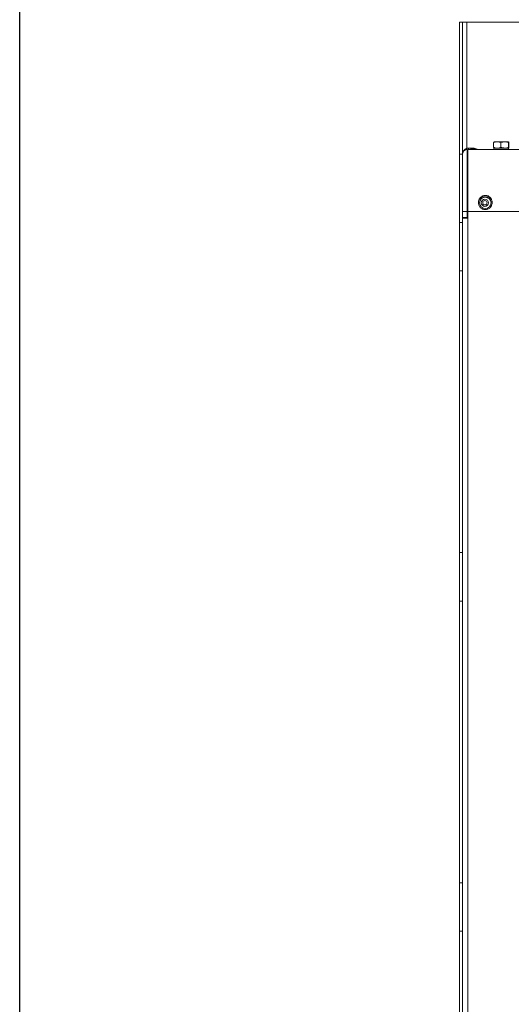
# Model space of a CAD drawing. Header units: inches. Extents: x 2934 to 6866, y 422 to 3136.
# Tile 18 of 84: x 3142 to 3366, y 1541 to 1988. Entities that reach past the tile are written whole.
import ezdxf

# ---------------------------------------------------------------- set-up
doc = ezdxf.new("R2010")
doc.units = ezdxf.units.IN
doc.header["$MEASUREMENT"] = 0
doc.layers.add('PWR_0400HP', color=7, linetype='Continuous')

# ---------------------------------------------------------------- blocks, each defined once
blk = doc.blocks.new('SSW6 S5 FRONT VIEW')
at = {"color": 7, "linetype": 'Continuous', "lineweight": 15}
for p, q in [((-85.25, 12.41), (-85.25, -47.59)), ((-85.25, 12.41), (-83.75, 12.41)), ((-83.75, 12.41), (-83.75, -47.14)), ((-81.85, 12.41), (-83.75, 12.41)), ((280.85, 12.41), (-81.85, 12.41)), ((-81.85, -44.94), (-81.85, 12.41)), ((-69.74, -42.23), (-69.74, -44.44)), ((-69.6, -41.89), (-62.87, -41.89)), ((-66.33, -42.23), (-66.33, -44.44)), ((-62.84, -42.23), (-62.84, -44.44)), ((-62.76, -42.23), (-62.76, -44.44)), ((-85.25, -47.59), (-85.25, -582.59)), ((-85.25, -47.59), (-84, -47.59)), ((-83.74, -47.33), (-83.75, -47.49)), ((-83.75, -47.33), (-83.75, -73.51)), ((-82.05, -44.98), (-81.49, -46.37)), ((-81.75, -73.51), (-81.75, -45.39)), ((-81.75, -47.49), (-81.35, -47.49)), ((-81.45, -46.23), (-81.52, -46.34)), ((87.04, -45.35), (-81.35, -45.35)), ((-81.35, -45.43), (-81.35, -45.35)), ((-81.35, -73.51), (-81.35, -45.43)), ((74.54, -45.43), (-81.35, -45.43)), ((-81.05, -44.79), (-81, -44.79)), ((-81.05, -45.35), (-81.05, -44.79)), ((-78.87, -44.79), (-81, -44.79)), ((-79.35, -45.09), (-78.25, -45.09)), ((-78.25, -45.09), (-77.99, -45.35)), ((-77.25, -45.32), (-77.22, -45.35)), ((-62.87, -44.79), (-69.63, -44.79)), ((-69.55, -44.79), (-69.55, -45.35)), ((-62.95, -45.35), (-62.95, -44.79)), ((-76.5, -68.92), (-76.5, -69.08)), ((-83.75, -73.51), (-81.75, -73.51)), ((-83.75, -76.32), (-83.75, -73.51)), ((-81.75, -76.32), (-81.75, -73.51)), ((-81.35, -73.51), (-81.35, -76.54)), ((57, -73.51), (-81.35, -73.51)), ((-83.75, -78.59), (-85.21, -78.59)), ((-85.21, -78.59), (-85.21, -100.59)), ((-83.75, -76.54), (-83.75, -76.32)), ((-83.75, -76.32), (-81.75, -76.32)), ((-83.75, -76.54), (-83.75, -553.04)), ((-83.75, -76.54), (-81.35, -76.54)), ((-81.75, -76.32), (-81.35, -76.32)), ((-81.35, -76.54), (-81.35, -553.04)), ((-85.21, -100.59), (-83.75, -100.59)), ((-85.21, -228.59), (-85.21, -250.59)), ((-83.75, -228.59), (-85.21, -228.59)), ((-85.21, -250.59), (-83.75, -250.59)), ((-83.75, -378.59), (-85.21, -378.59)), ((-85.21, -378.59), (-85.21, -400.59)), ((-85.21, -400.59), (-83.75, -400.59))]:
    blk.add_line(p, q, dxfattribs=at)
at = {"color": 7, "linetype": 'Continuous', "lineweight": 15, "flags": 128}
for points in [[(-81.55, -46.39), (-81.66, -46.63), (-81.75, -46.89)], [(-81.49, -46.37), (-81.49, -46.37)], [(-79.35, -45.09), (-79.35, -45.09)], [(-78.25, -45.09), (-78.25, -45.09)], [(-73.37, -67.02), (-72.6, -67.34), (-71.97, -67.49)], [(-72.2, -67.34), (-72.57, -67.24), (-73.1, -67.05)], [(-71.31, -71.1), (-70.99, -70.41), (-70.89, -70.08)]]:
    blk.add_lwpolyline(points, dxfattribs=at)
at = {"color": 7, "linetype": 'Continuous', "lineweight": 15}
for centre, radius in [((-73.45, -69.62), 2.6), ((-73.65, -69.62), 1.62), ((-73.65, -69.62), 0.981)]:
    blk.add_circle(centre, radius, dxfattribs=at)
for centre, radius, start, end in [((-81.75, -47.32), 2, 90, 180), ((-81.78, -47.36), 1.97, 89.1251, 179.0975), ((-79.35, -47.59), 2.5, 90, 116.4207), ((-78.87, -47.49), 2.7, 53.2512, 90)]:
    blk.add_arc(centre, radius, start, end, dxfattribs=at)
for points, knots in [([(-69.74, -42.23), (-69.46, -42.14), (-69.18, -42.06), (-68.61, -41.96), (-68.32, -41.93), (-67.74, -41.93), (-67.45, -41.96), (-66.88, -42.06), (-66.6, -42.14), (-66.33, -42.23)], [0, 0, 0, 0, 0.25, 0.25, 0.5, 0.5, 0.75, 0.75, 1, 1, 1, 1]), ([(-69.74, -44.44), (-69.46, -44.53), (-69.18, -44.61), (-68.61, -44.72), (-68.32, -44.75), (-67.74, -44.75), (-67.45, -44.72), (-66.88, -44.61), (-66.6, -44.53), (-66.33, -44.44)], [0, 0, 0, 0, 0.25, 0.25, 0.5, 0.5, 0.75, 0.75, 1, 1, 1, 1]), ([(-62.84, -42.23), (-63.41, -42.05), (-63.99, -41.93), (-64.88, -41.93), (-65.17, -41.96), (-65.76, -42.06), (-66.04, -42.14), (-66.33, -42.23)], [0, 0, 0, 0, 0.5, 0.5, 0.75, 0.75, 1, 1, 1, 1]), ([(-66.33, -44.44), (-65.76, -44.63), (-65.18, -44.74), (-64.29, -44.75), (-63.99, -44.72), (-63.41, -44.61), (-63.12, -44.53), (-62.84, -44.44)], [0, 0, 0, 0, 0.5, 0.5, 0.75, 0.75, 1, 1, 1, 1]), ([(-62.76, -42.23), (-62.77, -42.05), (-62.79, -41.93), (-62.81, -41.93), (-62.81, -41.96), (-62.83, -42.06), (-62.83, -42.14), (-62.84, -42.23)], [0, 0, 0, 0, 0.5, 0.5, 0.75, 0.75, 1, 1, 1, 1]), ([(-62.84, -44.44), (-62.83, -44.63), (-62.81, -44.74), (-62.79, -44.75), (-62.79, -44.72), (-62.77, -44.61), (-62.77, -44.53), (-62.76, -44.44)], [0, 0, 0, 0, 0.5, 0.5, 0.75, 0.75, 1, 1, 1, 1]), ([(-83.75, -47.33), (-83.75, -47.33), (-83.75, -47.32), (-83.75, -47.32), (-83.75, -47.32)], [0, 0, 0, 0, 0.5, 1, 1, 1, 1]), ([(-82.05, -44.98), (-82.05, -44.98), (-82.07, -44.99), (-82.13, -45.01), (-82.24, -45.06), (-82.4, -45.14), (-82.6, -45.27), (-82.92, -45.52), (-83.28, -45.93), (-83.52, -46.36), (-83.58, -46.57), (-83.59, -46.6)], [0, 0, 0, 0, 0.069608, 0.135857, 0.201754, 0.29134, 0.39711, 0.50597, 0.746626, 0.962667, 1, 1, 1, 1]), ([(-81.64, -46.44), (-81.63, -46.44), (-81.61, -46.43), (-81.6, -46.42), (-81.6, -46.42), (-81.59, -46.42), (-81.59, -46.42), (-81.59, -46.41), (-81.59, -46.41), (-81.58, -46.41), (-81.58, -46.41), (-81.56, -46.4), (-81.54, -46.39), (-81.51, -46.38), (-81.5, -46.37), (-81.49, -46.37)], [0, 0, 0, 0, 0.0312489, 0.0312489, 0.0351551, 0.0351551, 0.0390614, 0.0390614, 0.0468739, 0.0468739, 0.0624989, 0.0624989, 0.1249989, 0.1249989, 0.2499989, 0.2499989, 0.2499989, 0.2499989]), ([(-70.35, -69.55), (-70.34, -69.34), (-70.36, -69.14), (-70.43, -68.72), (-70.48, -68.52), (-70.63, -68.13), (-70.72, -67.94), (-70.94, -67.59), (-71.07, -67.42), (-71.35, -67.11), (-71.5, -66.98), (-71.84, -66.73), (-72.03, -66.62), (-72.41, -66.45), (-72.61, -66.39), (-73.02, -66.3), (-73.23, -66.27), (-73.65, -66.27), (-73.87, -66.3), (-74.28, -66.38), (-74.48, -66.45), (-74.87, -66.62), (-75.05, -66.73), (-75.39, -66.97), (-75.55, -67.11), (-75.83, -67.42), (-75.96, -67.58), (-76.17, -67.94), (-76.27, -68.13), (-76.48, -68.71), (-76.56, -69.13), (-76.55, -69.55)], [0, 0, 0, 0, 0.0625, 0.0625, 0.125, 0.125, 0.1875, 0.1875, 0.25, 0.25, 0.3125, 0.3125, 0.375, 0.375, 0.4375, 0.4375, 0.5, 0.5, 0.5625, 0.5625, 0.625, 0.625, 0.6875, 0.6875, 0.75, 0.75, 0.8125, 0.8125, 0.875, 0.875, 1, 1, 1, 1]), ([(-70.43, -69.09), (-70.45, -68.96), (-70.5, -68.47), (-70.94, -67.72), (-71.7, -66.99), (-72.68, -66.56), (-73.73, -66.48), (-74.74, -66.74), (-75.59, -67.31), (-76.24, -68.12), (-76.41, -68.77), (-76.49, -69.09)], [0, 0, 0, 0, 0.047502, 0.169538, 0.292764, 0.41458, 0.533093, 0.649261, 0.766284, 0.886338, 1, 1, 1, 1]), ([(-76.55, -69.55), (-76.55, -69.76), (-76.54, -69.96), (-76.46, -70.37), (-76.41, -70.57), (-76.26, -70.95), (-76.16, -71.13), (-75.94, -71.48), (-75.81, -71.64), (-75.53, -71.93), (-75.37, -72.07), (-75.02, -72.3), (-74.84, -72.4), (-74.47, -72.56), (-74.27, -72.62), (-73.86, -72.7), (-73.66, -72.72), (-73.25, -72.72), (-73.04, -72.7), (-72.63, -72.62), (-72.44, -72.56), (-72.06, -72.4), (-71.87, -72.3), (-71.53, -72.07), (-71.37, -71.94), (-71.09, -71.64), (-70.96, -71.48), (-70.73, -71.14), (-70.64, -70.95), (-70.49, -70.57), (-70.43, -70.37), (-70.36, -69.97), (-70.34, -69.76), (-70.35, -69.55)], [0, 0, 0, 0, 0.0625, 0.0625, 0.125, 0.125, 0.1875, 0.1875, 0.25, 0.25, 0.3125, 0.3125, 0.375, 0.375, 0.4375, 0.4375, 0.5, 0.5, 0.5625, 0.5625, 0.625, 0.625, 0.6875, 0.6875, 0.75, 0.75, 0.8125, 0.8125, 0.875, 0.875, 0.9375, 0.9375, 1, 1, 1, 1])]:
    blk.add_open_spline(points, degree=3, knots=knots, dxfattribs=at)
blk.add_open_spline([(-81.05, -44.79), (-81.39, -44.79), (-81.73, -44.85), (-82.05, -44.98)], degree=3, dxfattribs=at)

msp = doc.modelspace()

# ---------------------------------------------------------------- linework, layer by layer
msp.add_lwpolyline([(3142.47, 2885.04), (4056.87, 2885.04), (4056.87, 1107.04), (3142.47, 1107.04)], close=True)

# ---------------------------------------------------------------- block references
at = {"layer": 'PWR_0400HP'}
msp.add_blockref('SSW6 S5 FRONT VIEW', (3427.56, 1974.56), dxfattribs=at)

doc.saveas('drawing.dxf')
